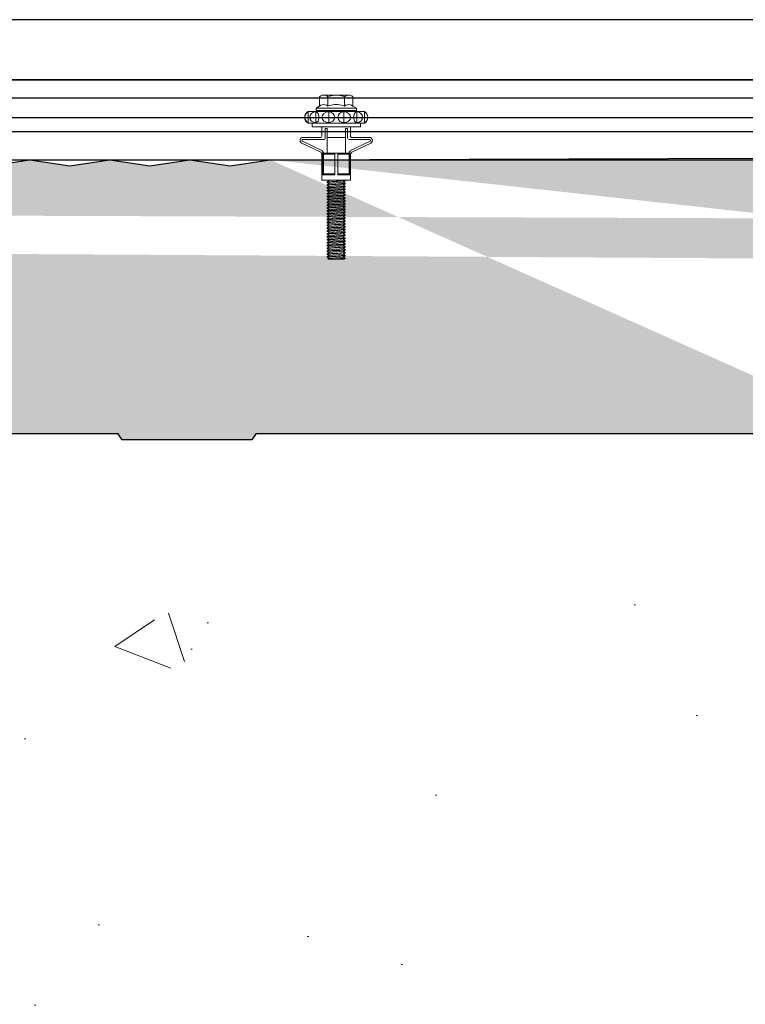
# Model space of a CAD drawing. Header units: millimetres. Extents: x -312551 to 250764, y -35891 to 59426.
# Tile 174 of 256: x -47899 to -47717, y 9317 to 9563. Entities that reach past the tile are written whole.
import ezdxf

# ---------------------------------------------------------------- set-up
doc = ezdxf.new("R2010")
doc.units = ezdxf.units.MM
doc.header["$LTSCALE"] = 2.5
for name, color, linetype in [('AWP70', 7, 'Continuous'), ('Rails', 1, 'Continuous'), ('Terracotta Tile', 30, 'Continuous')]:
    doc.layers.add(name, color=color, linetype=linetype)
doc.layers.add('HATCH', color=4, linetype='Continuous', lineweight=13)

# ---------------------------------------------------------------- blocks, each defined once
blk = doc.blocks.new('KP Tile fastener')
at = {"layer": 'Rails', "color": 7, "linetype": 'Continuous', "lineweight": 0}
for p, q in [((-3.24, 7.64), (-3.59, 7.37)), ((-3.18, 7.63), (-3.5, 7.37)), ((-2.83, 7.81), (-3.24, 7.64)), ((-2.8, 7.8), (-3.18, 7.63)), ((-2.39, 7.87), (-2.83, 7.81)), ((-2.39, 7.86), (-2.8, 7.8)), ((-1.94, 7.82), (-2.39, 7.87)), ((-1.97, 7.8), (-2.39, 7.86)), ((-1.59, 7.63), (-1.97, 7.8)), ((-1.53, 7.65), (-1.94, 7.82)), ((-1.27, 7.37), (-1.59, 7.63)), ((-1.18, 7.38), (-1.53, 7.65)), ((2.63, 3.85), (2.63, 8.3)), ((3.13, 3.04), (3.13, 8.33)), ((5.95, 3.6), (3.61, 8.44)), ((6.37, 3.87), (4.05, 8.63)), ((-5.19, 4.16), (-4.68, 5.04)), ((-4.68, 0), (-4.68, 5.04)), ((-4.68, 5.04), (-4.05, 5.04)), ((-4.05, 0), (-4.05, 5.04)), ((-3.59, 7.37), (-3.87, 7.02)), ((-3.87, 0), (-3.87, 7.02)), ((-3.5, 7.37), (-3.73, 7.02)), ((-3.73, 7.02), (-1.04, 7.02)), ((-3.63, 5.7), (-3.73, 5.14)), ((-3.73, 5.14), (-1.04, 5.14)), ((-3.73, 5.14), (-3.63, 4.82)), ((-3.34, 6.17), (-3.63, 5.7)), ((-2.9, 6.49), (-3.34, 6.17)), ((-2.39, 6.6), (-2.9, 6.49)), ((-1.87, 6.49), (-2.39, 6.6)), ((-1.43, 6.17), (-1.87, 6.49)), ((-1.14, 5.7), (-1.43, 6.17)), ((-1.04, 7.02), (-1.27, 7.37)), ((-0.9, 7.02), (-1.18, 7.38)), ((-1.04, 5.14), (-1.14, 5.7)), ((-1.14, 4.82), (-1.04, 5.14)), ((-0.9, 0), (-0.9, 7.02)), ((-0.9, 6.03), (0, 6.03)), ((0, 0), (0, 6.03)), ((0, 0), (0, 6.03)), ((-7.87, 3.5), (-7.92, 3.12)), ((-7.92, 0), (-7.92, 3.12)), ((-7.92, 3.12), (-7.87, 2.73)), ((-7.71, 3.86), (-7.87, 3.5)), ((-7.87, 2.73), (-7.71, 2.38)), ((-7.47, 4.16), (-7.71, 3.86)), ((-7.47, 4.16), (-5.19, 4.16)), ((-5.53, 3.49), (-5.58, 3.12)), ((-5.58, 3.12), (-5.53, 2.74)), ((-5.4, 3.85), (-5.53, 3.49)), ((-5.53, 2.74), (-5.4, 2.39)), ((-5.19, 4.15), (-5.4, 3.85)), ((-3.63, 2.53), (-3.73, 1.88)), ((-3.63, 4.82), (-3.34, 4.54)), ((-3.34, 3.07), (-3.63, 2.53)), ((-3.34, 4.54), (-2.39, 4.3)), ((-2.9, 3.44), (-3.34, 3.07)), ((-2.39, 3.57), (-2.9, 3.44)), ((-2.39, 4.3), (-1.43, 4.54)), ((-1.87, 3.44), (-2.39, 3.57)), ((-1.43, 3.07), (-1.87, 3.44)), ((-1.43, 4.54), (-1.14, 4.82)), ((-1.14, 2.53), (-1.43, 3.07)), ((-1.04, 1.88), (-1.14, 2.53)), ((0, 3.6), (2.38, 3.6)), ((0.43, 2.28), (0.43, 2.79)), ((0.43, 2.79), (2.88, 2.79)), ((6.6, 0.36), (6.6, 3.69)), ((6.6, 3.51), (12, 3.51)), ((6.6, 3.33), (12, 3.33)), ((6.6, 3.33), (6.87, 3.2)), ((6.87, 0.36), (6.87, 3.2)), ((6.87, 3.2), (11.73, 3.2)), ((6.95, 3.6), (12, 3.6)), ((11.73, 3.2), (12, 3.33)), ((11.73, 0.36), (11.73, 3.2)), ((12, 0.36), (12, 3.6)), ((12, 3.6), (13.35, 3.6)), ((13.35, 0), (13.35, 3.6)), ((-7.9, 0.43), (-7.92, 0)), ((-7.9, 0.43), (-7.92, 0)), ((-7.9, -0.43), (-7.92, 0)), ((-7.9, -0.43), (-7.92, 0)), ((-7.84, 0.86), (-7.9, 0.43)), ((-7.75, 1.28), (-7.84, 0.86)), ((-7.62, 1.69), (-7.75, 1.28)), ((-7.71, 2.38), (-7.47, 2.08)), ((-7.47, 2.08), (-7.62, 1.69)), ((-7.47, 2.08), (-5.19, 2.08)), ((-5.56, 0.42), (-5.58, 0)), ((-5.56, 0.42), (-5.58, 0)), ((-5.56, -0.42), (-5.58, 0)), ((-5.56, -0.42), (-5.58, 0)), ((-5.52, 0.85), (-5.56, 0.42)), ((-5.44, 1.28), (-5.52, 0.85)), ((-5.33, 1.69), (-5.44, 1.28)), ((-5.4, 2.39), (-5.19, 2.08)), ((-5.2, 2.08), (-5.33, 1.69)), ((-4.68, 0), (-4.68, -5.04)), ((-4.05, 2.09), (-3.87, 2.09)), ((-4.05, 0), (-4.05, -5.04)), ((-3.73, 1.88), (-1.04, 1.88)), ((-3.73, 1.88), (-3.63, 1.32)), ((-3.63, 1.32), (-3.34, 0.85)), ((-3.34, 0.85), (-2.9, 0.53)), ((-2.9, 0.53), (-2.39, 0.42)), ((-2.9, 0.53), (-2.39, 0.42)), ((-2.39, 0.42), (-1.87, 0.53)), ((-2.39, 0.42), (-1.87, 0.53)), ((-1.87, 0.53), (-1.43, 0.85)), ((-1.43, 0.85), (-1.14, 1.32)), ((-1.14, 1.32), (-1.04, 1.88)), ((0, 0), (0, -6.03)), ((0, 0), (0, -6.03)), ((0.43, 2.28), (6.6, 2.28)), ((2.63, 2.28), (2.63, -2.28)), ((6.6, 0.36), (12, 0.36)), ((6.6, 0.36), (6.6, -3.69)), ((13.35, 2.2), (13.38, 2.25)), ((13.35, 0), (13.35, -3.6)), ((13.38, 2.25), (13.74, -2.25)), ((13.38, 2.25), (13.53, 2.25)), ((13.53, 2.25), (13.89, -2.25)), ((13.53, 2.25), (13.77, 1.84)), ((13.77, 1.84), (13.78, 1.82)), ((13.78, 1.82), (13.8, 1.81)), ((13.8, 1.81), (13.81, 1.81)), ((13.81, 1.81), (13.83, 1.81)), ((13.82, 1.81), (14.17, -1.81)), ((13.83, 1.81), (13.85, 1.82)), ((13.85, 1.82), (13.86, 1.84)), ((13.86, 1.84), (14.1, 2.25)), ((14.1, 2.25), (14.46, -2.25)), ((14.1, 2.25), (14.25, 2.25)), ((14.25, 2.25), (14.61, -2.25)), ((14.25, 2.25), (14.49, 1.84)), ((14.49, 1.84), (14.5, 1.82)), ((14.5, 1.82), (14.52, 1.81)), ((14.52, 1.81), (14.53, 1.81)), ((14.53, 1.81), (14.55, 1.81)), ((14.54, 1.81), (14.89, -1.81)), ((14.55, 1.81), (14.57, 1.82)), ((14.57, 1.82), (14.58, 1.84)), ((14.58, 1.84), (14.82, 2.25)), ((14.82, 2.25), (15.18, -2.25)), ((14.82, 2.25), (14.97, 2.25)), ((14.97, 2.25), (15.33, -2.25)), ((14.97, 2.25), (15.21, 1.84)), ((15.21, 1.84), (15.22, 1.82)), ((15.22, 1.82), (15.24, 1.81)), ((15.24, 1.81), (15.25, 1.81)), ((15.25, 1.81), (15.27, 1.81)), ((15.26, 1.81), (15.61, -1.81)), ((15.27, 1.81), (15.29, 1.82)), ((15.29, 1.82), (15.3, 1.84)), ((15.3, 1.84), (15.54, 2.25)), ((15.54, 2.25), (15.9, -2.25)), ((15.54, 2.25), (15.69, 2.25)), ((15.69, 2.25), (16.05, -2.25)), ((15.69, 2.25), (15.93, 1.84)), ((15.93, 1.84), (15.94, 1.82)), ((15.94, 1.82), (15.96, 1.81)), ((15.96, 1.81), (15.97, 1.81)), ((15.97, 1.81), (15.99, 1.81)), ((15.98, 1.81), (16.33, -1.81)), ((15.99, 1.81), (16.01, 1.82)), ((16.01, 1.82), (16.02, 1.84)), ((16.02, 1.84), (16.26, 2.25)), ((16.26, 2.25), (16.62, -2.25)), ((16.26, 2.25), (16.41, 2.25)), ((16.41, 2.25), (16.77, -2.25)), ((16.41, 2.25), (16.65, 1.84)), ((16.65, 1.84), (16.66, 1.82)), ((16.66, 1.82), (16.68, 1.81)), ((16.68, 1.81), (16.69, 1.81)), ((16.69, 1.81), (16.71, 1.81)), ((16.7, 1.81), (17.05, -1.81)), ((16.71, 1.81), (16.73, 1.82)), ((16.73, 1.82), (16.74, 1.84)), ((16.74, 1.84), (16.98, 2.25)), ((16.98, 2.25), (17.34, -2.25)), ((16.98, 2.25), (17.13, 2.25)), ((17.13, 2.25), (17.49, -2.25)), ((17.13, 2.25), (17.37, 1.84)), ((17.37, 1.84), (17.38, 1.82)), ((17.38, 1.82), (17.4, 1.81)), ((17.4, 1.81), (17.41, 1.81)), ((17.41, 1.81), (17.43, 1.81)), ((17.42, 1.81), (17.77, -1.81)), ((17.43, 1.81), (17.45, 1.82)), ((17.45, 1.82), (17.46, 1.84)), ((17.46, 1.84), (17.7, 2.25)), ((17.7, 2.25), (18.06, -2.25)), ((17.7, 2.25), (17.85, 2.25)), ((17.85, 2.25), (18.21, -2.25)), ((17.85, 2.25), (18.09, 1.84)), ((18.09, 1.84), (18.1, 1.82)), ((18.1, 1.82), (18.12, 1.81)), ((18.12, 1.81), (18.13, 1.81)), ((18.13, 1.81), (18.15, 1.81)), ((18.14, 1.81), (18.49, -1.81)), ((18.15, 1.81), (18.17, 1.82)), ((18.17, 1.82), (18.18, 1.84)), ((18.18, 1.84), (18.42, 2.25)), ((18.42, 2.25), (18.78, -2.25)), ((18.42, 2.25), (18.57, 2.25)), ((18.57, 2.25), (18.93, -2.25)), ((18.57, 2.25), (18.81, 1.84)), ((18.81, 1.84), (18.82, 1.82)), ((18.82, 1.82), (18.84, 1.81)), ((18.84, 1.81), (18.85, 1.81)), ((18.85, 1.81), (18.87, 1.81)), ((18.86, 1.81), (19.21, -1.81)), ((18.87, 1.81), (18.89, 1.82)), ((18.89, 1.82), (18.9, 1.84)), ((18.9, 1.84), (19.14, 2.25)), ((19.14, 2.25), (19.5, -2.25)), ((19.14, 2.25), (19.29, 2.25)), ((19.29, 2.25), (19.65, -2.25)), ((19.29, 2.25), (19.53, 1.84)), ((19.53, 1.84), (19.54, 1.82)), ((19.54, 1.82), (19.56, 1.81)), ((19.56, 1.81), (19.57, 1.81)), ((19.57, 1.81), (19.59, 1.81)), ((19.58, 1.81), (19.93, -1.81)), ((19.59, 1.81), (19.61, 1.82)), ((19.61, 1.82), (19.62, 1.84)), ((19.62, 1.84), (19.86, 2.25)), ((19.86, 2.25), (20.22, -2.25)), ((19.86, 2.25), (20.01, 2.25)), ((20.01, 2.25), (20.37, -2.25)), ((20.01, 2.25), (20.25, 1.84)), ((20.25, 1.84), (20.26, 1.82)), ((20.26, 1.82), (20.28, 1.81)), ((20.28, 1.81), (20.29, 1.81)), ((20.29, 1.81), (20.31, 1.81)), ((20.3, 1.81), (20.65, -1.81)), ((20.31, 1.81), (20.33, 1.82)), ((20.33, 1.82), (20.34, 1.84)), ((20.34, 1.84), (20.58, 2.25)), ((20.58, 2.25), (20.94, -2.25)), ((20.58, 2.25), (20.73, 2.25)), ((20.73, 2.25), (21.09, -2.25)), ((20.73, 2.25), (20.97, 1.84)), ((20.97, 1.84), (20.98, 1.82)), ((20.98, 1.82), (21, 1.81)), ((21, 1.81), (21.01, 1.81)), ((21.01, 1.81), (21.03, 1.81)), ((21.02, 1.81), (21.37, -1.81)), ((21.03, 1.81), (21.05, 1.82)), ((21.05, 1.82), (21.06, 1.84)), ((21.06, 1.84), (21.3, 2.25)), ((21.3, 2.25), (21.66, -2.25)), ((21.3, 2.25), (21.45, 2.25)), ((21.45, 2.25), (21.81, -2.25)), ((21.45, 2.25), (21.69, 1.84)), ((21.69, 1.84), (21.7, 1.82)), ((21.7, 1.82), (21.72, 1.81)), ((21.72, 1.81), (21.73, 1.81)), ((21.73, 1.81), (21.75, 1.81)), ((21.74, 1.81), (22.09, -1.81)), ((21.75, 1.81), (21.77, 1.82)), ((21.77, 1.82), (21.78, 1.84)), ((21.78, 1.84), (22.02, 2.25)), ((22.02, 2.25), (22.38, -2.25)), ((22.02, 2.25), (22.17, 2.25)), ((22.17, 2.25), (22.53, -2.25)), ((22.17, 2.25), (22.41, 1.84)), ((22.41, 1.84), (22.42, 1.82)), ((22.42, 1.82), (22.44, 1.81)), ((22.44, 1.81), (22.45, 1.81)), ((22.45, 1.81), (22.47, 1.81)), ((22.46, 1.81), (22.81, -1.81)), ((22.47, 1.81), (22.49, 1.82)), ((22.49, 1.82), (22.5, 1.84)), ((22.5, 1.84), (22.74, 2.25)), ((22.74, 2.25), (23.1, -2.25)), ((22.74, 2.25), (22.89, 2.25)), ((22.89, 2.25), (23.25, -2.25)), ((22.89, 2.25), (23.13, 1.84)), ((23.13, 1.84), (23.14, 1.82)), ((23.14, 1.82), (23.16, 1.81)), ((23.16, 1.81), (23.17, 1.81)), ((23.17, 1.81), (23.19, 1.81)), ((23.18, 1.81), (23.53, -1.81)), ((23.19, 1.81), (23.21, 1.82)), ((23.21, 1.82), (23.22, 1.84)), ((23.22, 1.84), (23.46, 2.25)), ((23.46, 2.25), (23.82, -2.25)), ((23.46, 2.25), (23.61, 2.25)), ((23.61, 2.25), (23.97, -2.25)), ((23.61, 2.25), (23.85, 1.84)), ((23.85, 1.84), (23.86, 1.82)), ((23.86, 1.82), (23.88, 1.81)), ((23.88, 1.81), (23.89, 1.81)), ((23.89, 1.81), (23.91, 1.81)), ((23.9, 1.81), (24.25, -1.81)), ((23.91, 1.81), (23.93, 1.82)), ((23.93, 1.82), (23.94, 1.84)), ((23.94, 1.84), (24.18, 2.25)), ((24.18, 2.25), (24.54, -2.25)), ((24.18, 2.25), (24.33, 2.25)), ((24.33, 2.25), (24.69, -2.25)), ((24.33, 2.25), (24.57, 1.84)), ((24.57, 1.84), (24.58, 1.82)), ((24.58, 1.82), (24.6, 1.81)), ((24.6, 1.81), (24.61, 1.81)), ((24.61, 1.81), (24.63, 1.81)), ((24.62, 1.81), (24.97, -1.81)), ((24.63, 1.81), (24.65, 1.82)), ((24.65, 1.82), (24.66, 1.84)), ((24.66, 1.84), (24.9, 2.25)), ((24.9, 2.25), (25.26, -2.25)), ((24.9, 2.25), (25.05, 2.25)), ((25.05, 2.25), (25.41, -2.25)), ((25.05, 2.25), (25.29, 1.84)), ((25.29, 1.84), (25.3, 1.82)), ((25.3, 1.82), (25.32, 1.81)), ((25.32, 1.81), (25.33, 1.81)), ((25.33, 1.81), (25.35, 1.81)), ((25.34, 1.81), (25.69, -1.81)), ((25.35, 1.81), (25.37, 1.82)), ((25.37, 1.82), (25.38, 1.84)), ((25.38, 1.84), (25.62, 2.25)), ((25.62, 2.25), (25.98, -2.25)), ((25.62, 2.25), (25.77, 2.25)), ((25.77, 2.25), (26.13, -2.25)), ((25.77, 2.25), (26.01, 1.84)), ((26.01, 1.84), (26.02, 1.82)), ((26.02, 1.82), (26.04, 1.81)), ((26.04, 1.81), (26.05, 1.81)), ((26.05, 1.81), (26.07, 1.81)), ((26.06, 1.81), (26.41, -1.81)), ((26.07, 1.81), (26.09, 1.82)), ((26.09, 1.82), (26.1, 1.84)), ((26.1, 1.84), (26.34, 2.25)), ((26.34, 2.25), (26.7, -2.25)), ((26.34, 2.25), (26.49, 2.25)), ((26.49, 2.25), (26.85, -2.25)), ((26.49, 2.25), (26.73, 1.84)), ((26.73, 1.84), (26.74, 1.82)), ((26.74, 1.82), (26.76, 1.81)), ((26.76, 1.81), (26.77, 1.81)), ((26.77, 1.81), (26.79, 1.81)), ((26.78, 1.81), (27.13, -1.81)), ((26.79, 1.81), (26.81, 1.82)), ((26.81, 1.82), (26.82, 1.84)), ((26.82, 1.84), (27.06, 2.25)), ((27.06, 2.25), (27.42, -2.25)), ((27.06, 2.25), (27.21, 2.25)), ((27.21, 2.25), (27.57, -2.25)), ((27.21, 2.25), (27.45, 1.84)), ((27.45, 1.84), (27.46, 1.82)), ((27.46, 1.82), (27.48, 1.81)), ((27.48, 1.81), (27.49, 1.81)), ((27.49, 1.81), (27.51, 1.81)), ((27.5, 1.81), (27.85, -1.81)), ((27.51, 1.81), (27.53, 1.82)), ((27.53, 1.82), (27.54, 1.84)), ((27.54, 1.84), (27.78, 2.25)), ((27.78, 2.25), (28.14, -2.25)), ((27.78, 2.25), (27.93, 2.25)), ((27.93, 2.25), (28.29, -2.25)), ((27.93, 2.25), (28.17, 1.84)), ((28.17, 1.84), (28.18, 1.82)), ((28.18, 1.82), (28.2, 1.81)), ((28.2, 1.81), (28.21, 1.81)), ((28.21, 1.81), (28.23, 1.81)), ((28.22, 1.81), (28.57, -1.81)), ((28.23, 1.81), (28.25, 1.82)), ((28.25, 1.82), (28.26, 1.84)), ((28.26, 1.84), (28.5, 2.25)), ((28.5, 2.25), (28.86, -2.25)), ((28.5, 2.25), (28.65, 2.25)), ((28.65, 2.25), (29.01, -2.25)), ((28.65, 2.25), (28.89, 1.84)), ((28.89, 1.84), (28.9, 1.82)), ((28.9, 1.82), (28.92, 1.81)), ((28.92, 1.81), (28.93, 1.81)), ((28.93, 1.81), (28.95, 1.81)), ((28.94, 1.81), (29.29, -1.81)), ((28.95, 1.81), (28.97, 1.82)), ((28.97, 1.82), (28.98, 1.84)), ((28.98, 1.84), (29.22, 2.25)), ((29.22, 2.25), (29.58, -2.25)), ((29.22, 2.25), (29.37, 2.25)), ((29.37, 2.25), (29.73, -2.25)), ((29.37, 2.25), (29.61, 1.84)), ((29.61, 1.84), (29.62, 1.82)), ((29.62, 1.82), (29.64, 1.81)), ((29.64, 1.81), (29.65, 1.81)), ((29.65, 1.81), (29.67, 1.81)), ((29.66, 1.81), (30.01, -1.81)), ((29.67, 1.81), (29.69, 1.82)), ((29.69, 1.82), (29.7, 1.84)), ((29.7, 1.84), (29.94, 2.25)), ((29.94, 2.25), (30.09, 2.25)), ((29.94, 2.25), (30.3, -2.25)), ((30.09, 2.25), (30.33, 1.84)), ((30.09, 2.25), (30.45, -2.25)), ((30.33, 1.84), (30.34, 1.82)), ((30.34, 1.82), (30.36, 1.81)), ((30.36, 1.81), (30.37, 1.81)), ((30.37, 1.81), (30.39, 1.81)), ((30.38, 1.81), (30.73, -1.81)), ((30.39, 1.81), (30.41, 1.82)), ((30.41, 1.82), (30.42, 1.84)), ((30.42, 1.84), (30.66, 2.25)), ((30.66, 2.25), (30.81, 2.25)), ((30.66, 2.25), (31.02, -2.25)), ((30.81, 2.25), (31.05, 1.84)), ((30.81, 2.25), (31.17, -2.25)), ((31.05, 1.84), (31.06, 1.82)), ((31.06, 1.82), (31.08, 1.81)), ((31.08, 1.81), (31.09, 1.81)), ((31.09, 1.81), (31.11, 1.81)), ((31.1, 1.81), (31.45, -1.81)), ((31.11, 1.81), (31.13, 1.82)), ((31.13, 1.82), (31.14, 1.84)), ((31.14, 1.84), (31.38, 2.25)), ((31.38, 2.25), (31.53, 2.25)), ((31.38, 2.25), (31.74, -2.25)), ((31.53, 2.25), (31.77, 1.84)), ((31.53, 2.25), (31.89, -2.25)), ((31.77, 1.84), (31.78, 1.82)), ((31.78, 1.82), (31.8, 1.81)), ((31.8, 1.81), (31.81, 1.81)), ((31.81, 1.81), (31.83, 1.81)), ((31.82, 1.81), (32.17, -1.81)), ((31.83, 1.81), (31.85, 1.82)), ((31.85, 1.82), (31.86, 1.84)), ((31.86, 1.84), (32.1, 2.25)), ((32.1, 2.25), (32.25, 2.25)), ((32.1, 2.25), (32.46, -2.25)), ((32.25, 2.25), (32.49, 1.84)), ((32.25, 2.25), (32.61, -2.25)), ((32.49, 1.84), (32.5, 1.82)), ((32.5, 1.82), (32.52, 1.81)), ((32.52, 1.81), (32.53, 1.81)), ((32.53, 1.81), (32.55, 1.81)), ((32.54, 1.81), (32.89, -1.81)), ((32.55, 1.81), (32.57, 1.82)), ((32.57, 1.82), (32.58, 1.84)), ((32.58, 1.84), (32.82, 2.25)), ((32.82, 2.25), (32.97, 2.25)), ((32.82, 2.25), (33.1, -1.25)), ((32.97, 2.25), (33.1, 2.02)), ((32.97, 2.25), (33.1, 0.61)), ((33.1, -2.11), (33.1, 2.02)), ((-7.92, 0), (-7.92, -3.12)), ((-7.84, -0.86), (-7.9, -0.43)), ((-7.84, -0.86), (-7.9, -0.43)), ((-7.87, -2.73), (-7.71, -2.38)), ((-7.75, -1.28), (-7.84, -0.86)), ((-7.62, -1.69), (-7.75, -1.28)), ((-7.71, -2.38), (-7.47, -2.08)), ((-7.47, -2.08), (-7.62, -1.69)), ((-7.47, -2.08), (-5.19, -2.08)), ((-5.52, -0.85), (-5.56, -0.42)), ((-5.52, -0.85), (-5.56, -0.42)), ((-5.53, -2.74), (-5.4, -2.39)), ((-5.44, -1.28), (-5.52, -0.85)), ((-5.33, -1.69), (-5.44, -1.28)), ((-5.4, -2.39), (-5.19, -2.08)), ((-5.2, -2.08), (-5.33, -1.69)), ((-4.05, -2.09), (-3.87, -2.09)), ((-3.87, 0), (-3.87, -7.02)), ((-3.73, -1.88), (-3.63, -1.32)), ((-3.63, -2.53), (-3.73, -1.88)), ((-3.73, -1.88), (-1.04, -1.88)), ((-3.63, -1.32), (-3.34, -0.85)), ((-3.34, -0.85), (-2.9, -0.53)), ((-3.34, -0.85), (-2.9, -0.53)), ((-2.9, -0.53), (-2.39, -0.42)), ((-2.9, -0.53), (-2.39, -0.42)), ((-2.39, -0.42), (-1.87, -0.53)), ((-2.39, -0.42), (-1.87, -0.53)), ((-1.87, -0.53), (-1.43, -0.85)), ((-1.87, -0.53), (-1.43, -0.85)), ((-1.43, -0.85), (-1.14, -1.32)), ((-1.14, -1.32), (-1.04, -1.88)), ((-1.04, -1.88), (-1.14, -2.53)), ((-0.9, 0), (-0.9, -7.02)), ((0.43, -2.28), (0.43, -2.79)), ((0.43, -2.28), (6.6, -2.28)), ((6.6, -0.36), (12, -0.36)), ((6.87, -0.36), (6.87, -3.2)), ((11.73, -0.36), (11.73, -3.2)), ((12, -0.36), (12, -3.6)), ((13.35, -0.78), (13.45, -1.81)), ((13.35, -1.94), (13.41, -1.84)), ((13.42, -1.82), (13.41, -1.84)), ((13.44, -1.81), (13.42, -1.82)), ((13.45, -1.81), (13.44, -1.81)), ((13.47, -1.81), (13.45, -1.81)), ((13.49, -1.82), (13.47, -1.81)), ((13.5, -1.84), (13.49, -1.82)), ((13.5, -1.84), (13.74, -2.25)), ((13.74, -2.25), (13.89, -2.25)), ((13.89, -2.25), (14.13, -1.84)), ((14.14, -1.82), (14.13, -1.84)), ((14.16, -1.81), (14.14, -1.82)), ((14.17, -1.81), (14.16, -1.81)), ((14.19, -1.81), (14.17, -1.81)), ((14.21, -1.82), (14.19, -1.81)), ((14.22, -1.84), (14.21, -1.82)), ((14.22, -1.84), (14.46, -2.25)), ((14.46, -2.25), (14.61, -2.25)), ((14.61, -2.25), (14.85, -1.84)), ((14.86, -1.82), (14.85, -1.84)), ((14.88, -1.81), (14.86, -1.82)), ((14.89, -1.81), (14.88, -1.81)), ((14.91, -1.81), (14.89, -1.81)), ((14.93, -1.82), (14.91, -1.81)), ((14.94, -1.84), (14.93, -1.82)), ((14.94, -1.84), (15.18, -2.25)), ((15.18, -2.25), (15.33, -2.25)), ((15.33, -2.25), (15.57, -1.84)), ((15.58, -1.82), (15.57, -1.84)), ((15.6, -1.81), (15.58, -1.82)), ((15.61, -1.81), (15.6, -1.81)), ((15.63, -1.81), (15.61, -1.81)), ((15.65, -1.82), (15.63, -1.81)), ((15.66, -1.84), (15.65, -1.82)), ((15.66, -1.84), (15.9, -2.25)), ((15.9, -2.25), (16.05, -2.25)), ((16.05, -2.25), (16.29, -1.84)), ((16.3, -1.82), (16.29, -1.84)), ((16.32, -1.81), (16.3, -1.82)), ((16.33, -1.81), (16.32, -1.81)), ((16.35, -1.81), (16.33, -1.81)), ((16.37, -1.82), (16.35, -1.81)), ((16.38, -1.84), (16.37, -1.82)), ((16.38, -1.84), (16.62, -2.25)), ((16.62, -2.25), (16.77, -2.25)), ((16.77, -2.25), (17.01, -1.84)), ((17.02, -1.82), (17.01, -1.84)), ((17.04, -1.81), (17.02, -1.82)), ((17.05, -1.81), (17.04, -1.81)), ((17.07, -1.81), (17.05, -1.81)), ((17.09, -1.82), (17.07, -1.81)), ((17.1, -1.84), (17.09, -1.82)), ((17.1, -1.84), (17.34, -2.25)), ((17.34, -2.25), (17.49, -2.25)), ((17.49, -2.25), (17.73, -1.84)), ((17.74, -1.82), (17.73, -1.84)), ((17.76, -1.81), (17.74, -1.82)), ((17.77, -1.81), (17.76, -1.81)), ((17.79, -1.81), (17.77, -1.81)), ((17.81, -1.82), (17.79, -1.81)), ((17.82, -1.84), (17.81, -1.82)), ((17.82, -1.84), (18.06, -2.25)), ((18.06, -2.25), (18.21, -2.25)), ((18.21, -2.25), (18.45, -1.84)), ((18.46, -1.82), (18.45, -1.84)), ((18.48, -1.81), (18.46, -1.82)), ((18.49, -1.81), (18.48, -1.81)), ((18.51, -1.81), (18.49, -1.81)), ((18.53, -1.82), (18.51, -1.81)), ((18.54, -1.84), (18.53, -1.82)), ((18.54, -1.84), (18.78, -2.25)), ((18.78, -2.25), (18.93, -2.25)), ((18.93, -2.25), (19.17, -1.84)), ((19.18, -1.82), (19.17, -1.84)), ((19.2, -1.81), (19.18, -1.82)), ((19.21, -1.81), (19.2, -1.81)), ((19.23, -1.81), (19.21, -1.81)), ((19.25, -1.82), (19.23, -1.81)), ((19.26, -1.84), (19.25, -1.82)), ((19.26, -1.84), (19.5, -2.25)), ((19.5, -2.25), (19.65, -2.25)), ((19.65, -2.25), (19.89, -1.84)), ((19.9, -1.82), (19.89, -1.84)), ((19.92, -1.81), (19.9, -1.82)), ((19.93, -1.81), (19.92, -1.81)), ((19.95, -1.81), (19.93, -1.81)), ((19.97, -1.82), (19.95, -1.81)), ((19.98, -1.84), (19.97, -1.82)), ((19.98, -1.84), (20.22, -2.25)), ((20.22, -2.25), (20.37, -2.25)), ((20.37, -2.25), (20.61, -1.84)), ((20.62, -1.82), (20.61, -1.84)), ((20.64, -1.81), (20.62, -1.82)), ((20.65, -1.81), (20.64, -1.81)), ((20.67, -1.81), (20.65, -1.81)), ((20.69, -1.82), (20.67, -1.81)), ((20.7, -1.84), (20.69, -1.82)), ((20.7, -1.84), (20.94, -2.25)), ((20.94, -2.25), (21.09, -2.25)), ((21.09, -2.25), (21.33, -1.84)), ((21.34, -1.82), (21.33, -1.84)), ((21.36, -1.81), (21.34, -1.82)), ((21.37, -1.81), (21.36, -1.81)), ((21.39, -1.81), (21.37, -1.81)), ((21.41, -1.82), (21.39, -1.81)), ((21.42, -1.84), (21.41, -1.82)), ((21.42, -1.84), (21.66, -2.25)), ((21.66, -2.25), (21.81, -2.25)), ((21.81, -2.25), (22.05, -1.84)), ((22.06, -1.82), (22.05, -1.84)), ((22.08, -1.81), (22.06, -1.82)), ((22.09, -1.81), (22.08, -1.81)), ((22.11, -1.81), (22.09, -1.81)), ((22.13, -1.82), (22.11, -1.81)), ((22.14, -1.84), (22.13, -1.82)), ((22.14, -1.84), (22.38, -2.25)), ((22.38, -2.25), (22.53, -2.25)), ((22.53, -2.25), (22.77, -1.84)), ((22.78, -1.82), (22.77, -1.84)), ((22.8, -1.81), (22.78, -1.82)), ((22.81, -1.81), (22.8, -1.81)), ((22.83, -1.81), (22.81, -1.81)), ((22.85, -1.82), (22.83, -1.81)), ((22.86, -1.84), (22.85, -1.82)), ((22.86, -1.84), (23.1, -2.25)), ((23.1, -2.25), (23.25, -2.25)), ((23.25, -2.25), (23.49, -1.84)), ((23.5, -1.82), (23.49, -1.84)), ((23.52, -1.81), (23.5, -1.82)), ((23.53, -1.81), (23.52, -1.81)), ((23.55, -1.81), (23.53, -1.81)), ((23.57, -1.82), (23.55, -1.81)), ((23.58, -1.84), (23.57, -1.82)), ((23.58, -1.84), (23.82, -2.25)), ((23.82, -2.25), (23.97, -2.25)), ((23.97, -2.25), (24.21, -1.84)), ((24.22, -1.82), (24.21, -1.84)), ((24.24, -1.81), (24.22, -1.82)), ((24.25, -1.81), (24.24, -1.81)), ((24.27, -1.81), (24.25, -1.81)), ((24.29, -1.82), (24.27, -1.81)), ((24.3, -1.84), (24.29, -1.82)), ((24.3, -1.84), (24.54, -2.25)), ((24.54, -2.25), (24.69, -2.25)), ((24.69, -2.25), (24.93, -1.84)), ((24.94, -1.82), (24.93, -1.84)), ((24.96, -1.81), (24.94, -1.82)), ((24.97, -1.81), (24.96, -1.81)), ((24.99, -1.81), (24.97, -1.81)), ((25.01, -1.82), (24.99, -1.81)), ((25.02, -1.84), (25.01, -1.82)), ((25.02, -1.84), (25.26, -2.25)), ((25.26, -2.25), (25.41, -2.25)), ((25.41, -2.25), (25.65, -1.84)), ((25.66, -1.82), (25.65, -1.84)), ((25.68, -1.81), (25.66, -1.82)), ((25.69, -1.81), (25.68, -1.81)), ((25.71, -1.81), (25.69, -1.81)), ((25.73, -1.82), (25.71, -1.81)), ((25.74, -1.84), (25.73, -1.82)), ((25.74, -1.84), (25.98, -2.25)), ((25.98, -2.25), (26.13, -2.25)), ((26.13, -2.25), (26.37, -1.84)), ((26.38, -1.82), (26.37, -1.84)), ((26.4, -1.81), (26.38, -1.82)), ((26.41, -1.81), (26.4, -1.81)), ((26.43, -1.81), (26.41, -1.81)), ((26.45, -1.82), (26.43, -1.81)), ((26.46, -1.84), (26.45, -1.82)), ((26.46, -1.84), (26.7, -2.25)), ((26.7, -2.25), (26.85, -2.25)), ((26.85, -2.25), (27.09, -1.84)), ((27.1, -1.82), (27.09, -1.84)), ((27.12, -1.81), (27.1, -1.82)), ((27.13, -1.81), (27.12, -1.81)), ((27.15, -1.81), (27.13, -1.81)), ((27.17, -1.82), (27.15, -1.81)), ((27.18, -1.84), (27.17, -1.82)), ((27.18, -1.84), (27.42, -2.25)), ((27.42, -2.25), (27.57, -2.25)), ((27.57, -2.25), (27.81, -1.84)), ((27.82, -1.82), (27.81, -1.84)), ((27.84, -1.81), (27.82, -1.82)), ((27.85, -1.81), (27.84, -1.81)), ((27.87, -1.81), (27.85, -1.81)), ((27.89, -1.82), (27.87, -1.81)), ((27.9, -1.84), (27.89, -1.82)), ((27.9, -1.84), (28.14, -2.25)), ((28.14, -2.25), (28.29, -2.25)), ((28.29, -2.25), (28.53, -1.84)), ((28.54, -1.82), (28.53, -1.84)), ((28.56, -1.81), (28.54, -1.82)), ((28.57, -1.81), (28.56, -1.81)), ((28.59, -1.81), (28.57, -1.81)), ((28.61, -1.82), (28.59, -1.81)), ((28.62, -1.84), (28.61, -1.82)), ((28.62, -1.84), (28.86, -2.25)), ((28.86, -2.25), (29.01, -2.25)), ((29.01, -2.25), (29.25, -1.84)), ((29.26, -1.82), (29.25, -1.84)), ((29.28, -1.81), (29.26, -1.82)), ((29.29, -1.81), (29.28, -1.81)), ((29.31, -1.81), (29.29, -1.81)), ((29.33, -1.82), (29.31, -1.81)), ((29.34, -1.84), (29.33, -1.82)), ((29.34, -1.84), (29.58, -2.25)), ((29.58, -2.25), (29.73, -2.25)), ((29.73, -2.25), (29.97, -1.84)), ((29.98, -1.82), (29.97, -1.84)), ((30, -1.81), (29.98, -1.82)), ((30.01, -1.81), (30, -1.81)), ((30.03, -1.81), (30.01, -1.81)), ((30.05, -1.82), (30.03, -1.81)), ((30.06, -1.84), (30.05, -1.82)), ((30.06, -1.84), (30.3, -2.25)), ((30.3, -2.25), (30.45, -2.25)), ((30.45, -2.25), (30.69, -1.84)), ((30.7, -1.82), (30.69, -1.84)), ((30.72, -1.81), (30.7, -1.82)), ((30.73, -1.81), (30.72, -1.81)), ((30.75, -1.81), (30.73, -1.81)), ((30.77, -1.82), (30.75, -1.81)), ((30.78, -1.84), (30.77, -1.82)), ((30.78, -1.84), (31.02, -2.25)), ((31.02, -2.25), (31.17, -2.25)), ((31.17, -2.25), (31.41, -1.84)), ((31.42, -1.82), (31.41, -1.84)), ((31.44, -1.81), (31.42, -1.82)), ((31.45, -1.81), (31.44, -1.81)), ((31.47, -1.81), (31.45, -1.81)), ((31.49, -1.82), (31.47, -1.81)), ((31.5, -1.84), (31.49, -1.82)), ((31.5, -1.84), (31.74, -2.25)), ((31.74, -2.25), (31.89, -2.25)), ((31.89, -2.25), (32.13, -1.84)), ((32.14, -1.82), (32.13, -1.84)), ((32.16, -1.81), (32.14, -1.82)), ((32.17, -1.81), (32.16, -1.81)), ((32.19, -1.81), (32.17, -1.81)), ((32.21, -1.82), (32.19, -1.81)), ((32.22, -1.84), (32.21, -1.82)), ((32.22, -1.84), (32.46, -2.25)), ((32.46, -2.25), (32.61, -2.25)), ((32.61, -2.25), (32.85, -1.84)), ((32.86, -1.82), (32.85, -1.84)), ((32.88, -1.81), (32.86, -1.82)), ((32.89, -1.81), (32.88, -1.81)), ((32.91, -1.81), (32.89, -1.81)), ((32.93, -1.82), (32.91, -1.81)), ((32.94, -1.84), (32.93, -1.82)), ((32.94, -1.84), (33.1, -2.11)), ((-7.92, -3.12), (-7.87, -2.73)), ((-7.87, -3.5), (-7.92, -3.12)), ((-7.71, -3.86), (-7.87, -3.5)), ((-7.47, -4.16), (-7.71, -3.86)), ((-7.47, -4.16), (-5.19, -4.16)), ((-5.58, -3.12), (-5.53, -2.74)), ((-5.53, -3.49), (-5.58, -3.12)), ((-5.4, -3.85), (-5.53, -3.49)), ((-5.19, -4.15), (-5.4, -3.85)), ((-5.19, -4.16), (-4.68, -5.04)), ((-3.73, -5.14), (-3.63, -4.82)), ((-3.34, -3.07), (-3.63, -2.53)), ((-3.63, -4.82), (-3.34, -4.54)), ((-2.9, -3.44), (-3.34, -3.07)), ((-3.34, -4.54), (-2.39, -4.3)), ((-2.39, -3.57), (-2.9, -3.44)), ((-1.87, -3.44), (-2.39, -3.57)), ((-2.39, -4.3), (-1.43, -4.54)), ((-1.43, -3.07), (-1.87, -3.44)), ((-1.14, -2.53), (-1.43, -3.07)), ((-1.43, -4.54), (-1.14, -4.82)), ((-1.14, -4.82), (-1.04, -5.14)), ((0, -3.6), (2.38, -3.6)), ((0.43, -2.79), (2.88, -2.79)), ((2.63, -3.85), (2.63, -8.3)), ((3.13, -3.04), (3.13, -8.33)), ((5.95, -3.6), (3.61, -8.44)), ((6.37, -3.87), (4.05, -8.63)), ((6.6, -3.33), (6.87, -3.2)), ((6.6, -3.33), (12, -3.33)), ((6.6, -3.51), (12, -3.51)), ((6.87, -3.2), (11.73, -3.2)), ((6.95, -3.6), (12, -3.6)), ((11.73, -3.2), (12, -3.33)), ((12, -3.6), (13.35, -3.6)), ((-4.68, -5.04), (-4.05, -5.04)), ((-3.59, -7.37), (-3.87, -7.02)), ((-3.63, -5.7), (-3.73, -5.14)), ((-3.73, -5.14), (-1.04, -5.14)), ((-3.5, -7.37), (-3.73, -7.02)), ((-3.73, -7.02), (-1.04, -7.02)), ((-3.34, -6.17), (-3.63, -5.7)), ((-3.24, -7.64), (-3.59, -7.37)), ((-3.18, -7.63), (-3.5, -7.37)), ((-2.9, -6.49), (-3.34, -6.17)), ((-2.39, -6.6), (-2.9, -6.49)), ((-1.87, -6.49), (-2.39, -6.6)), ((-1.43, -6.17), (-1.87, -6.49)), ((-1.27, -7.37), (-1.59, -7.63)), ((-1.18, -7.38), (-1.53, -7.65)), ((-1.14, -5.7), (-1.43, -6.17)), ((-1.04, -7.02), (-1.27, -7.37)), ((-0.9, -7.02), (-1.18, -7.38)), ((-1.04, -5.14), (-1.14, -5.7)), ((-0.9, -6.03), (0, -6.03)), ((-2.83, -7.81), (-3.24, -7.64)), ((-2.8, -7.8), (-3.18, -7.63)), ((-2.39, -7.87), (-2.83, -7.81)), ((-2.39, -7.86), (-2.8, -7.8)), ((-1.97, -7.8), (-2.39, -7.86)), ((-1.94, -7.82), (-2.39, -7.87)), ((-1.59, -7.63), (-1.97, -7.8)), ((-1.53, -7.65), (-1.94, -7.82))]:
    blk.add_line(p, q, dxfattribs=at)
for centre, radius, start, end in [((3.38, 8.3), 0.75, 26.0089, 180), ((3.38, 8.33), 0.25, 25.8375, 180), ((2.38, 3.85), 0.25, 270, 360), ((6.96, 4.37), 1.27, 217.172, 253.6075), ((6.95, 4.35), 0.75, 219.9145, 270), ((2.38, -3.85), 0.25, 0, 90), ((2.88, -3.04), 0.25, 360, 90), ((6.96, -4.37), 1.27, 106.3925, 142.828), ((6.95, -4.35), 0.75, 90, 140.0855), ((3.38, -8.3), 0.75, 180, 333.9911), ((3.38, -8.33), 0.25, 180, 334.1625)]:
    blk.add_arc(centre, radius, start, end, dxfattribs=at)

msp = doc.modelspace()

# ---------------------------------------------------------------- hatches: boundary and pattern name
at = {"linetype": 'Continuous'}
h = msp.add_hatch(dxfattribs=at)
h.set_pattern_fill('AR-SAND', color=8, scale=7.5, angle=90, style=0)
h.set_pattern_definition([(232.5, (-67904.9, 5342.213), (-14.451178, 0.47245), [0, -11.4, 0, -12.75, 0, -12.1875]), (262.5, (-67904.9, 5342.213), (-21.166095, -13.273325), [0, -6.15, 0, -10.275, 0, -3.9375]), (302.5, (-67904.9, 5351.438), (-0.042443, -23.356064), [0, -3.75, 0, -13.5, 0, -17.625]), (312.5, (-67904.9, 5351.438), (-6.582567, -22.54595), [0, -1.875, 0, -8.85, 0, -10.125])])
edge = h.paths.add_edge_path(flags=17)
edge.add_arc((-47664.45, 9465.89), 1.29, 281.3099, 450)
edge.add_arc((-47664.45, 9465.89), 1.29, -78.6901, 90, ccw=False)
edge.add_line((-47664.19, 9464.62), (-47673.58, 9462.74))
edge.add_arc((-47673.78, 9463.72), 1, 218.2899, 281.3099, ccw=False)
edge.add_arc((-47676.13, 9461.87), 2, 38.2899, 182.6445)
edge.add_line((-47678.13, 9461.77), (-47678.13, 9461.77))
edge.add_line((-47678.13, 9461.77), (-47678.13, 9459.36))
edge.add_arc((-47679.53, 9459.36), 1.4, 269.9988, 360, ccw=False)
edge = h.paths.add_edge_path(flags=16)
edge.add_arc((-47664.45, 9465.89), 1.29, 281.3099, 450)
edge.add_arc((-47664.45, 9465.89), 1.29, -78.6901, 90, ccw=False)
edge = h.paths.add_edge_path()
edge.add_line((-47679.53, 9457.96), (-47704.43, 9457.96))
edge.add_line((-47704.43, 9457.96), (-47705.44, 9459.47))
edge.add_line((-47705.44, 9459.47), (-47839.76, 9459.47))
edge.add_line((-47839.76, 9459.47), (-47840.76, 9457.97))
edge.add_line((-47840.76, 9457.97), (-47873.09, 9457.97))
edge.add_line((-47873.09, 9457.97), (-47874.09, 9459.47))
edge.add_line((-47874.09, 9459.47), (-47906.42, 9459.47))
edge.add_line((-47906.42, 9459.47), (-47907.42, 9457.97))
edge.add_line((-47907.42, 9457.97), (-47939.76, 9457.97))
edge.add_line((-47939.76, 9457.97), (-47940.76, 9459.47))
edge.add_line((-47940.76, 9459.47), (-47973.09, 9459.47))
edge.add_line((-47973.09, 9459.47), (-47974.09, 9457.97))
edge.add_line((-47974.09, 9457.97), (-48006.42, 9457.97))
edge.add_line((-48006.42, 9457.97), (-48007.42, 9459.47))
edge.add_line((-48007.42, 9459.47), (-48039.76, 9459.47))
edge.add_line((-48039.76, 9459.47), (-48040.76, 9457.97))
edge.add_line((-48040.76, 9457.97), (-48073.09, 9457.97))
edge.add_line((-48073.09, 9457.97), (-48074.09, 9459.47))
edge.add_line((-48074.09, 9459.47), (-51697.29, 9459.47))
edge.add_line((-51697.29, 9459.47), (-51698.29, 9457.97))
edge.add_line((-51698.29, 9457.97), (-51750.3, 9457.97))
edge.add_line((-51750.3, 9457.97), (-51750.3, 9527.39))
edge.add_arc((-47670.73, 9509.98), 3.2, 90, 177.9892, ccw=False)
edge.add_line((-47670.73, 9513.18), (-47659.65, 9513.18))
edge.add_arc((-47659.65, 9509.98), 3.2, 0, 90, ccw=False)
edge.add_line((-47656.45, 9509.98), (-47656.45, 9508.29))
edge.add_arc((-47659.65, 9508.29), 3.2, 275, 360, ccw=False)
edge.add_line((-47659.37, 9505.1), (-47666.92, 9504.44))
edge.add_arc((-47666.7, 9501.95), 2.5, 95, 160.1929)
edge.add_arc((-47666.7, 9501.95), 3.2, 95, 160.1929, ccw=False)
edge.add_line((-47666.98, 9505.14), (-47659.43, 9505.8))
edge.add_arc((-47659.65, 9508.29), 2.5, 275, 360)
edge.add_line((-47657.15, 9508.29), (-47657.15, 9509.98))
edge.add_arc((-47659.65, 9509.98), 2.5, 0, 90)
edge.add_line((-47659.65, 9512.48), (-47670.73, 9512.48))
edge.add_arc((-47670.73, 9509.98), 2.5, 90, 177.9892)
edge.add_line((-47836.18, 9527.97), (-47709.51, 9528.38))
edge.add_line((-47708.92, 9528.38), (-47705.23, 9528.38))
edge.add_arc((-47705.23, 9523.18), 5.2, 13.8025, 90, ccw=False)
edge.add_line((-47700.18, 9524.42), (-47696.54, 9509.58))
edge.add_arc((-47694.11, 9510.18), 2.5, 193.8025, 270)
edge.add_line((-47694.11, 9507.68), (-47685.97, 9507.68))
edge.add_arc((-47685.97, 9507.58), 0.1, 35.4234, 90, ccw=False)
edge.add_line((-47685.88, 9507.64), (-47685.53, 9507.14))
edge.add_arc((-47685.45, 9507.19), 0.1, 215.4234, 324.5766)
edge.add_line((-47685.36, 9507.14), (-47685.01, 9507.64))
edge.add_arc((-47684.93, 9507.58), 0.1, 90, 144.5766, ccw=False)
edge.add_line((-47684.93, 9507.68), (-47676.42, 9507.68))
edge.add_arc((-47676.42, 9510.18), 2.5, 270, 357.9892)
edge.add_arc((-47676.42, 9510.18), 3.2, 270, 357.9892)
edge.add_line((-47664.27, 9465.01), (-47673.65, 9463.14))
edge.add_arc((-47664.45, 9465.89), 0.893, 281.3099, 450)
edge.add_line((-47663.58, 9465.78), (-47663.58, 9465.64))
edge.add_line((-47669.45, 9468.18), (-47669.45, 9468.97))
edge.add_line((-47668.05, 9466.78), (-47664.45, 9466.78))
edge.add_arc((-47668.05, 9468.18), 1.4, 180, 270)
edge.add_line((-47670.05, 9469.57), (-47674.05, 9469.57))
edge.add_line((-47670.05, 9469.97), (-47674.05, 9469.97))
edge.add_line((-47674.05, 9469.97), (-47674.05, 9469.57))
edge.add_arc((-47670.05, 9468.97), 0.6, 0, 90)
edge.add_arc((-47670.05, 9468.97), 1, 0, 90)
edge.add_arc((-47673.77, 9463.73), 0.6, 217.901, 281.3099)
edge.add_line((-47664.45, 9467.18), (-47668.05, 9467.18))
edge.add_arc((-47668.05, 9468.18), 1, 180, 270)
edge.add_line((-47669.05, 9468.18), (-47669.05, 9468.97))
edge.add_line((-47669.05, 9468.97), (-47669.05, 9502.8))
edge.add_arc((-47672.06, 9503.88), 3.2, 270, 340.1929)
edge.add_line((-47672.06, 9500.68), (-47673.75, 9500.68))
edge.add_line((-47673.75, 9500.68), (-47678.75, 9500.68))
edge.add_line((-47678.75, 9501.38), (-47673.75, 9501.38))
edge.add_line((-47673.75, 9501.38), (-47672.06, 9501.38))
edge.add_arc((-47672.06, 9503.88), 2.5, 270, 340.1929)
edge.add_line((-51750.3, 9527.39), (-51744.19, 9526.47))
edge.add_line((-51744.19, 9526.47), (-51752.56, 9527.97))
edge.add_line((-51752.56, 9527.97), (-51697.04, 9526.47))
edge.add_line((-51697.04, 9526.47), (-51687.04, 9527.97))
edge.add_line((-51687.04, 9527.97), (-48086.18, 9526.47))
edge.add_line((-48086.18, 9526.47), (-48076.18, 9527.97))
edge.add_line((-48076.18, 9527.97), (-48066.18, 9526.47))
edge.add_line((-48066.18, 9526.47), (-48056.18, 9527.97))
edge.add_line((-48056.18, 9527.97), (-48046.18, 9526.47))
edge.add_line((-48046.18, 9526.47), (-48036.18, 9527.97))
edge.add_line((-48036.18, 9527.97), (-48026.18, 9526.47))
edge.add_line((-48026.18, 9526.47), (-48016.18, 9527.97))
edge.add_line((-48016.18, 9527.97), (-48006.18, 9526.47))
edge.add_line((-48006.18, 9526.47), (-47996.18, 9527.97))
edge.add_line((-47996.18, 9527.97), (-47986.18, 9526.47))
edge.add_line((-47986.18, 9526.47), (-47976.18, 9527.97))
edge.add_line((-47976.18, 9527.97), (-47966.18, 9526.47))
edge.add_line((-47966.18, 9526.47), (-47956.18, 9527.97))
edge.add_line((-47956.18, 9527.97), (-47946.18, 9526.47))
edge.add_line((-47946.18, 9526.47), (-47936.18, 9527.97))
edge.add_line((-47936.18, 9527.97), (-47926.18, 9526.47))
edge.add_line((-47926.18, 9526.47), (-47916.18, 9527.97))
edge.add_line((-47916.18, 9527.97), (-47906.18, 9526.47))
edge.add_line((-47906.18, 9526.47), (-47896.18, 9527.97))
edge.add_line((-47896.18, 9527.97), (-47886.18, 9526.47))
edge.add_line((-47886.18, 9526.47), (-47876.18, 9527.97))
edge.add_line((-47876.18, 9527.97), (-47866.18, 9526.47))
edge.add_line((-47866.18, 9526.47), (-47856.18, 9527.97))
edge.add_line((-47856.18, 9527.97), (-47846.18, 9526.47))
edge.add_line((-47846.18, 9526.47), (-47836.18, 9527.97))
at = {"layer": 'HATCH'}
h = msp.add_hatch(dxfattribs=at)
h.set_pattern_fill('AR-CONC', color=8, scale=20, style=0)
h.set_pattern_definition([(310, (-2130239.33, 4434386.73), (143.4520365, 12.550427), [15, -165]), (5, (-2130239.33, 4434386.73), (-27.7502667, -150.4384267), [12, -132]), (259.5486, (-2130227.37, 4434387.77), (115.7018763, -137.8879084), [12.748038, -140.2284224]), (313.8158, (-2130239.33, 4434346.73), (213.44821, 33.103803), [22.5, -247.5]), (263.3644, (-2130221.54, 4434349.49), (186.932541, -194.823574), [19.122058, -210.3426]), (8.8158, (-2130239.33, 4434346.73), (186.932389, -194.82372), [18, -198]), (339, (-2130219.33, 4434356.73), (119.3814104, 80.523778), [15, -165]), (34, (-2130219.33, 4434356.73), (48.6630664, -145.030009), [12, -132]), (288.5486, (-2130209.38, 4434363.44), (168.0445257, -64.5060993), [12.748038, -140.2284224]), (322.5, (-2130239.327, 4434386.726), (2.43197106, -66.57877077), [0, -130.4, 0, -134, 0, -132.5]), (352.5, (-2130239.33, 4434386.73), (52.6139075, -78.8823424), [0, -76.4, 0, -127.4, 0, -50.5]), (32.5, (-2130283.93, 4434386.726), (106.76448723, 4.51097435), [0, -50, 0, -156, 0, -207]), (42.5, (-2130303.93, 4434386.73), (116.6372339, -20.0209965), [0, -65, 0, -103.6, 0, -147])])
edge = h.paths.add_edge_path()
edge.add_line((-47634.98, 9209.47), (-48094.74, 9209.47))
edge.add_spline(control_points=[(-48094.74, 9209.47), (-48099.48, 9209.52), (-48104.23, 9209.57), (-48108.99, 9209.47)], knot_values=[0, 0, 0, 0, 14.459418, 14.459418, 14.459418, 14.459418], degree=3, periodic=0)
edge.add_line((-48108.99, 9209.47), (-48534.98, 9209.47))
edge.add_line((-48534.98, 9209.47), (-48534.98, 9424.47))
edge.add_line((-48534.98, 9424.47), (-47634.98, 9424.47))
edge.add_line((-47634.98, 9424.47), (-47634.98, 9391.87))
edge.add_line((-47634.98, 9391.87), (-47655.56, 9391.87))
edge.add_line((-47655.56, 9391.87), (-47655.61, 9391.51))
edge.add_line((-47655.61, 9391.51), (-47657.94, 9389.34))
edge.add_line((-47657.94, 9389.34), (-47657.61, 9389.36))
edge.add_line((-47657.61, 9389.36), (-47655.22, 9387.14))
edge.add_line((-47655.22, 9387.14), (-47634.98, 9387.14))
edge.add_line((-47634.98, 9387.14), (-47634.98, 9209.47))

# ---------------------------------------------------------------- linework, layer by layer
at = {"color": 8, "linetype": 'Continuous'}
for p, q in [((-51750.3, 9543.46), (-47569.63, 9543.46)), ((-51750.3, 9538.54), (-47569.63, 9538.54)), ((-51750.3, 9535.05), (-47569.63, 9535.05)), ((-51750.3, 9527.97), (-47569.63, 9527.97))]:
    msp.add_line(p, q, dxfattribs=at)
at = {"layer": 'AWP70', "color": 8}
msp.add_line((-47836.18, 9527.97), (-47709.51, 9528.38), dxfattribs=at)
for points in [[(-47679.53, 9457.96), (-47704.43, 9457.96), (-47705.44, 9459.47), (-47839.76, 9459.47), (-47840.76, 9457.97), (-47873.09, 9457.97), (-47874.09, 9459.47), (-47906.42, 9459.47), (-47907.42, 9457.97), (-47939.76, 9457.97), (-47940.76, 9459.47), (-47973.09, 9459.47), (-47974.09, 9457.97), (-48006.42, 9457.97), (-48007.42, 9459.47), (-48039.76, 9459.47), (-48040.76, 9457.97), (-48073.09, 9457.97), (-48074.09, 9459.47), (-51697.29, 9459.47), (-51698.29, 9457.97), (-51750.3, 9457.97), (-51750.3, 9527.39)], [(-47906.18, 9526.47), (-47896.18, 9527.97), (-47886.18, 9526.47), (-47876.18, 9527.97), (-47866.18, 9526.47), (-47856.18, 9527.97), (-47846.18, 9526.47), (-47836.18, 9527.97)]]:
    msp.add_lwpolyline(points, dxfattribs=at)
at = {"layer": 'Terracotta Tile', "color": 8}
for p, q in [((-47540.29, 9562.97), (-48132.29, 9562.97)), ((-47555.29, 9547.97), (-48132.29, 9547.97))]:
    msp.add_line(p, q, dxfattribs=at)
msp.add_lwpolyline([(-47540.29, 9562.97), (-48132.29, 9562.97), (-48132.29, 9547.97), (-47555.29, 9547.97), (-47540.29, 9562.97)], dxfattribs=at)

# ---------------------------------------------------------------- block references
at = {"color": 8, "linetype": 'Continuous', "rotation": 270}
msp.add_blockref('KP Tile fastener', (-47819.63, 9536.2), dxfattribs=at)

doc.saveas('drawing.dxf')
